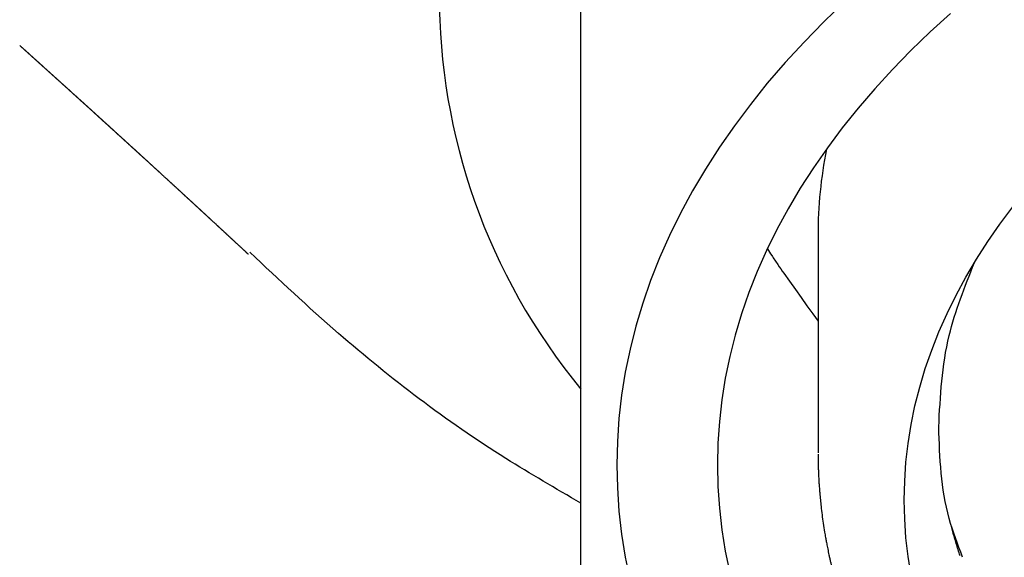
# Model space of a CAD drawing. Header units: millimetres. Extents: x 8 to 538, y 12 to 436.
# Tile 26 of 40: x 270.62 to 277.47, y 370.4 to 374.14. Entities that reach past the tile are written whole.
import ezdxf

# ---------------------------------------------------------------- set-up
doc = ezdxf.new("R2010")
doc.units = ezdxf.units.MM

msp = doc.modelspace()

# ---------------------------------------------------------------- linework, layer by layer
at = {"color": 7, "linetype": 'Continuous', "lineweight": 30}
msp.add_line((276.1745, 372.6447), (276.1745, 371.1293), dxfattribs=at)
at = {"color": 7, "linetype": 'Continuous', "lineweight": 30, "flags": 128}
for points in [[(276.3586, 374.2691), (276.2147, 374.1303), (276.0772, 373.9895), (275.9462, 373.8466), (275.8217, 373.7019), (275.7039, 373.5553), (275.5928, 373.407), (275.4885, 373.257), (275.3911, 373.1056), (275.3006, 372.9527), (275.2172, 372.7986), (275.1408, 372.6432), (275.0715, 372.4868), (275.0094, 372.3293), (274.9545, 372.171), (274.9068, 372.0119), (274.8664, 371.8522), (274.8334, 371.6919), (274.8076, 371.5311), (274.7892, 371.3701), (274.7782, 371.2088), (274.7745, 371.0474)], [(277.0958, 374.1869), (276.9554, 374.0593), (276.8209, 373.9296), (276.6924, 373.7979), (276.5699, 373.6644), (276.4535, 373.529), (276.3433, 373.392), (276.2395, 373.2533), (276.142, 373.1132), (276.0509, 372.9716), (275.9664, 372.8287), (275.8883, 372.6845), (275.8169, 372.5393), (275.7522, 372.393), (275.6941, 372.2459), (275.6428, 372.0978), (275.5982, 371.9491), (275.5605, 371.7998), (275.5295, 371.6499), (275.5055, 371.4996), (275.4882, 371.349), (275.4779, 371.1983), (275.4745, 371.0474), (275.4779, 370.8965), (275.4882, 370.7457), (275.5055, 370.5951), (275.5295, 370.4448), (275.5605, 370.2949)], [(276.7745, 370.8016), (276.7775, 370.933), (276.7865, 371.0643), (276.8014, 371.1954), (276.8224, 371.3262), (276.8493, 371.4567), (276.8822, 371.5867), (276.921, 371.7162), (276.9657, 371.8451), (277.0162, 371.9732), (277.0726, 372.1006), (277.1348, 372.227), (277.2027, 372.3525), (277.2764, 372.4769), (277.3556, 372.6002), (277.4405, 372.7222), (277.531, 372.8429)], [(275.9364, 372.3806), (275.9767, 372.324), (276.0169, 372.2674), (276.0572, 372.2108), (276.0974, 372.1542), (276.1376, 372.0976), (276.1745, 372.0458)], [(274.7745, 371.0474), (274.7782, 370.886), (274.7892, 370.7247), (274.8076, 370.5636), (274.8334, 370.4028), (274.8664, 370.2425)], [(277.531, 368.7603), (277.4405, 368.881), (277.3556, 369.003), (277.2764, 369.1263), (277.2027, 369.2507), (277.1348, 369.3762), (277.0726, 369.5027), (277.0162, 369.63), (276.9657, 369.7581), (276.921, 369.887), (276.8822, 370.0165), (276.8493, 370.1465), (276.8224, 370.277), (276.8014, 370.4078), (276.7865, 370.539), (276.7775, 370.6702), (276.7745, 370.8016)]]:
    msp.add_lwpolyline(points, dxfattribs=at)
at = {"color": 7, "linetype": 'Continuous', "lineweight": 30}
for centre, radius, start, end in [((277.8663, 374.324), 4.3283, 140.54067, 219.45933), ((279.2857, 372.6432), 3.1112, 168.8562, 179.97212)]:
    msp.add_arc(centre, radius, start, end, dxfattribs=at)
for points, knots in [([(274.5245, 368.8878), (274.5245, 368.9367), (274.5245, 369.0343), (274.5245, 369.1873), (274.5245, 369.3448), (274.5245, 369.5074), (274.5245, 369.6751), (274.5245, 369.8482), (274.5245, 370.0267), (274.5245, 370.2136), (274.5245, 370.4094), (274.5245, 370.6146), (274.5245, 370.8261), (274.5245, 371.0442), (274.5245, 371.2688), (274.5245, 371.5001), (274.5245, 371.7381), (274.5245, 371.9827), (274.5245, 372.234), (274.5245, 372.492), (274.5245, 372.7566), (274.5245, 373.0225), (274.5245, 373.2892), (274.5245, 373.5563), (274.5245, 373.8287), (274.5245, 374.1062), (274.5245, 374.2948), (274.5245, 374.3893)], [0, 0, 0, 0, 0.04004, 0.079914, 0.119619, 0.159158, 0.198535, 0.237761, 0.276847, 0.31581, 0.356514, 0.397126, 0.437668, 0.478169, 0.518656, 0.559155, 0.599695, 0.640301, 0.680999, 0.721813, 0.762761, 0.803863, 0.84277, 0.881833, 0.921059, 0.960449, 1, 1, 1, 1]), ([(270.6193, 373.9658), (270.6207, 373.9647), (270.6232, 373.9624), (270.6269, 373.959), (270.6303, 373.956), (270.6335, 373.9531), (270.6364, 373.9505), (270.6391, 373.9481), (270.6416, 373.9458), (270.6441, 373.9436), (270.6464, 373.9415), (270.6487, 373.9394), (270.651, 373.9374), (270.6531, 373.9355), (270.6551, 373.9336), (270.6571, 373.9319), (270.6591, 373.9301), (270.6612, 373.9281), (270.6635, 373.9261), (270.6657, 373.9241), (270.6679, 373.9222), (270.6699, 373.9203), (270.6718, 373.9186), (270.6735, 373.9171), (270.675, 373.9158), (270.6763, 373.9146), (270.6776, 373.9134), (270.6792, 373.912), (270.681, 373.9104), (270.683, 373.9086), (270.6853, 373.9065), (270.688, 373.9041), (270.6908, 373.9015), (270.6938, 373.8988), (270.6965, 373.8964), (270.6991, 373.894), (270.7015, 373.8919), (270.7038, 373.8898), (270.706, 373.8878), (270.7083, 373.8857), (270.7108, 373.8835), (270.7134, 373.8812), (270.716, 373.8788), (270.7186, 373.8765), (270.7209, 373.8744), (270.723, 373.8726), (270.7249, 373.8708), (270.7275, 373.8685), (270.7308, 373.8655), (270.7342, 373.8625), (270.737, 373.8599), (270.7394, 373.8578), (270.7419, 373.8555), (270.7442, 373.8534), (270.7463, 373.8515), (270.7482, 373.8498), (270.7501, 373.8481), (270.7521, 373.8463), (270.7541, 373.8445), (270.7559, 373.8428), (270.7576, 373.8413), (270.7591, 373.8399), (270.7605, 373.8388), (270.7617, 373.8377), (270.7629, 373.8365), (270.7645, 373.8352), (270.7662, 373.8336), (270.7682, 373.8318), (270.7703, 373.8298), (270.7727, 373.8277), (270.7751, 373.8255), (270.7776, 373.8233), (270.7799, 373.8212), (270.7821, 373.8193), (270.7841, 373.8174), (270.7862, 373.8155), (270.7884, 373.8136), (270.7906, 373.8116), (270.7929, 373.8095), (270.7953, 373.8073), (270.7983, 373.8047), (270.8015, 373.8017), (270.8051, 373.7985), (270.8087, 373.7953), (270.8122, 373.7921), (270.8156, 373.789), (270.8188, 373.7861), (270.8217, 373.7835), (270.824, 373.7815), (270.8257, 373.7799), (270.8269, 373.7788), (270.8283, 373.7775), (270.8299, 373.7761), (270.8317, 373.7745), (270.8337, 373.7727), (270.8359, 373.7707), (270.8381, 373.7687), (270.8407, 373.7663), (270.8434, 373.7639), (270.8461, 373.7615), (270.8486, 373.7592), (270.8512, 373.7569), (270.8537, 373.7547), (270.8562, 373.7524), (270.8586, 373.7501), (270.8613, 373.7478), (270.864, 373.7453), (270.8667, 373.7429), (270.8692, 373.7406), (270.8714, 373.7386), (270.8733, 373.7369), (270.8749, 373.7354), (270.8764, 373.7341), (270.8778, 373.7328), (270.8793, 373.7314), (270.8809, 373.73), (270.8826, 373.7285), (270.8844, 373.7269), (270.8869, 373.7246), (270.89, 373.7218), (270.8935, 373.7187), (270.8968, 373.7157), (270.8998, 373.7129), (270.9026, 373.7104), (270.9052, 373.708), (270.9077, 373.7058), (270.9097, 373.704), (270.9114, 373.7025), (270.9128, 373.7012), (270.9143, 373.6998), (270.9161, 373.6982), (270.918, 373.6965), (270.9202, 373.6945), (270.9225, 373.6925), (270.9247, 373.6904), (270.9269, 373.6884), (270.929, 373.6866), (270.931, 373.6848), (270.9329, 373.683), (270.9349, 373.6812), (270.9369, 373.6794), (270.9391, 373.6775), (270.9414, 373.6754), (270.9438, 373.6731), (270.9465, 373.6708), (270.9491, 373.6684), (270.9516, 373.6661), (270.9539, 373.664), (270.956, 373.6622), (270.9578, 373.6605), (270.9594, 373.659), (270.9607, 373.6579), (270.9618, 373.6568), (270.963, 373.6558), (270.9642, 373.6547), (270.9657, 373.6534), (270.9674, 373.6518), (270.9693, 373.6501), (270.9713, 373.6483), (270.9734, 373.6464), (270.9754, 373.6446), (270.9774, 373.6428), (270.9793, 373.641), (270.9815, 373.639), (270.9839, 373.6368), (270.9865, 373.6345), (270.989, 373.6323), (270.9912, 373.6302), (270.9933, 373.6284), (270.9951, 373.6267), (270.9967, 373.6253), (270.9982, 373.6239), (270.9997, 373.6226), (271.0014, 373.621), (271.0034, 373.6192), (271.0057, 373.6172), (271.0081, 373.6149), (271.0105, 373.6128), (271.0126, 373.6109), (271.0145, 373.6092), (271.0161, 373.6077), (271.0175, 373.6064), (271.0189, 373.6052), (271.0203, 373.6039), (271.0221, 373.6023), (271.0241, 373.6005), (271.0265, 373.5983), (271.029, 373.596), (271.0317, 373.5936), (271.0345, 373.5911), (271.0372, 373.5886), (271.0399, 373.5861), (271.0424, 373.5839), (271.0447, 373.5818), (271.0469, 373.5798), (271.0492, 373.5777), (271.0516, 373.5755), (271.0541, 373.5733), (271.0565, 373.5711), (271.059, 373.5689), (271.0612, 373.5668), (271.0633, 373.565), (271.0654, 373.563), (271.0677, 373.5609), (271.0702, 373.5586), (271.0728, 373.5563), (271.0751, 373.5542), (271.0772, 373.5523), (271.0791, 373.5506), (271.0811, 373.5488), (271.0833, 373.5468), (271.0857, 373.5446), (271.0881, 373.5424), (271.0907, 373.5401), (271.0934, 373.5377), (271.096, 373.5353), (271.0984, 373.5331), (271.1005, 373.5312), (271.1023, 373.5296), (271.1037, 373.5282), (271.1051, 373.527), (271.1066, 373.5256), (271.1083, 373.5241), (271.1101, 373.5225), (271.1121, 373.5206), (271.1146, 373.5184), (271.1174, 373.5158), (271.1204, 373.5131), (271.1232, 373.5106), (271.1257, 373.5083), (271.1279, 373.5063), (271.13, 373.5044), (271.1319, 373.5027), (271.1337, 373.5011), (271.1353, 373.4996), (271.1369, 373.4982), (271.1383, 373.4968), (271.1398, 373.4955), (271.1413, 373.4941), (271.1429, 373.4927), (271.1447, 373.4911), (271.1465, 373.4894), (271.1486, 373.4875), (271.1507, 373.4856), (271.1528, 373.4837), (271.1545, 373.4821), (271.1561, 373.4807), (271.1575, 373.4795), (271.1588, 373.4783), (271.1599, 373.4772), (271.1612, 373.4761), (271.1626, 373.4748), (271.1642, 373.4733), (271.1661, 373.4716), (271.1681, 373.4698), (271.1702, 373.4679), (271.1723, 373.466), (271.1744, 373.4641), (271.1765, 373.4622), (271.1785, 373.4603), (271.1806, 373.4585), (271.1826, 373.4566), (271.1846, 373.4548), (271.1865, 373.4531), (271.1885, 373.4513), (271.1905, 373.4494), (271.1928, 373.4474), (271.1952, 373.4452), (271.1976, 373.443), (271.2001, 373.4408), (271.2024, 373.4386), (271.2047, 373.4365), (271.2068, 373.4346), (271.2087, 373.4329), (271.2106, 373.4312), (271.2124, 373.4295), (271.2142, 373.4279), (271.216, 373.4263), (271.2175, 373.4249), (271.219, 373.4235), (271.2206, 373.4221), (271.2223, 373.4205), (271.2243, 373.4187), (271.2265, 373.4168), (271.2286, 373.4148), (271.2308, 373.4128), (271.2329, 373.4109), (271.2351, 373.4089), (271.2373, 373.4069), (271.2393, 373.4051), (271.2411, 373.4035), (271.2427, 373.402), (271.2441, 373.4007), (271.2455, 373.3995), (271.2471, 373.398), (271.249, 373.3963), (271.2511, 373.3943), (271.2536, 373.3921), (271.2561, 373.3898), (271.2585, 373.3876), (271.2607, 373.3856), (271.2627, 373.3838), (271.2644, 373.3822), (271.2659, 373.3809), (271.2672, 373.3797), (271.2685, 373.3785), (271.2698, 373.3773), (271.2715, 373.3757), (271.2736, 373.3738), (271.2761, 373.3716), (271.2788, 373.3691), (271.2817, 373.3665), (271.2846, 373.3639), (271.2874, 373.3613), (271.2902, 373.3588), (271.293, 373.3562), (271.2958, 373.3537), (271.2983, 373.3514), (271.3003, 373.3495), (271.3019, 373.348), (271.3033, 373.3468), (271.3047, 373.3456), (271.3062, 373.3441), (271.308, 373.3426), (271.3098, 373.3408), (271.3122, 373.3387), (271.315, 373.3362), (271.3179, 373.3335), (271.3207, 373.3309), (271.3232, 373.3286), (271.3255, 373.3265), (271.3277, 373.3245), (271.3298, 373.3226), (271.3319, 373.3207), (271.3339, 373.3189), (271.3356, 373.3174), (271.337, 373.3161), (271.3382, 373.315), (271.3394, 373.3139), (271.3407, 373.3128), (271.3422, 373.3114), (271.3438, 373.3099), (271.3457, 373.3082), (271.3477, 373.3063), (271.3498, 373.3044), (271.3519, 373.3025), (271.354, 373.3006), (271.3559, 373.2989), (271.3576, 373.2974), (271.3591, 373.296), (271.3605, 373.2946), (271.3621, 373.2932), (271.3639, 373.2916), (271.3658, 373.2898), (271.368, 373.2878), (271.3705, 373.2856), (271.3732, 373.2831), (271.376, 373.2806), (271.3786, 373.2782), (271.3811, 373.2759), (271.3834, 373.2738), (271.3856, 373.2717), (271.3879, 373.2697), (271.3902, 373.2676), (271.3925, 373.2655), (271.3947, 373.2634), (271.3968, 373.2616), (271.3987, 373.2598), (271.4004, 373.2582), (271.4023, 373.2565), (271.4043, 373.2547), (271.4065, 373.2527), (271.4086, 373.2507), (271.4107, 373.2488), (271.4126, 373.2471), (271.4143, 373.2456), (271.4158, 373.2442), (271.4173, 373.2429), (271.4188, 373.2414), (271.4207, 373.2397), (271.4228, 373.2378), (271.4253, 373.2356), (271.4279, 373.2332), (271.4305, 373.2307), (271.4332, 373.2283), (271.4358, 373.226), (271.4382, 373.2237), (271.4404, 373.2217), (271.4424, 373.2199), (271.4443, 373.2182), (271.4463, 373.2163), (271.4485, 373.2143), (271.4509, 373.2122), (271.4534, 373.2099), (271.456, 373.2075), (271.4587, 373.205), (271.4613, 373.2026), (271.4637, 373.2004), (271.4661, 373.1982), (271.4684, 373.1961), (271.4707, 373.1941), (271.4728, 373.1921), (271.4751, 373.19), (271.4775, 373.1878), (271.4802, 373.1853), (271.4832, 373.1826), (271.4862, 373.1799), (271.4892, 373.1771), (271.4922, 373.1744), (271.4951, 373.1717), (271.4981, 373.169), (271.5011, 373.1663), (271.504, 373.1636), (271.5069, 373.1609), (271.5099, 373.1581), (271.5133, 373.1551), (271.5169, 373.1518), (271.5207, 373.1483), (271.5245, 373.1449), (271.5282, 373.1415), (271.5318, 373.1381), (271.5355, 373.1348), (271.5392, 373.1313), (271.5433, 373.1276), (271.5477, 373.1236), (271.5524, 373.1193), (271.5567, 373.1154), (271.5603, 373.112), (271.5631, 373.1094), (271.5658, 373.107), (271.5683, 373.1048), (271.5705, 373.1027), (271.5725, 373.1009), (271.5743, 373.0992), (271.5761, 373.0976), (271.5779, 373.0959), (271.5799, 373.0941), (271.5821, 373.0921), (271.5844, 373.0899), (271.587, 373.0876), (271.5905, 373.0844), (271.5948, 373.0804), (271.6013, 373.0745), (271.6089, 373.0675), (271.6166, 373.0604), (271.6231, 373.0545), (271.6285, 373.0495), (271.6341, 373.0444), (271.6389, 373.04), (271.6429, 373.0363), (271.646, 373.0335), (271.6489, 373.0308), (271.6516, 373.0284), (271.654, 373.0261), (271.6563, 373.0241), (271.6583, 373.0221), (271.6604, 373.0202), (271.6627, 373.0182), (271.6651, 373.0159), (271.6678, 373.0135), (271.6705, 373.011), (271.6736, 373.0081), (271.6769, 373.0051), (271.6804, 373.0019), (271.6837, 372.9988), (271.6869, 372.9959), (271.6902, 372.9929), (271.6936, 372.9897), (271.6972, 372.9864), (271.7009, 372.983), (271.7047, 372.9796), (271.7083, 372.9762), (271.7117, 372.9731), (271.7149, 372.9702), (271.718, 372.9674), (271.721, 372.9646), (271.7241, 372.9617), (271.7273, 372.9587), (271.7308, 372.9556), (271.7344, 372.9523), (271.7382, 372.9488), (271.7419, 372.9454), (271.7455, 372.9421), (271.7489, 372.939), (271.7523, 372.9358), (271.7555, 372.9328), (271.7587, 372.9299), (271.7616, 372.9272), (271.7645, 372.9246), (271.7671, 372.9222), (271.7696, 372.9199), (271.7721, 372.9176), (271.7747, 372.9152), (271.7773, 372.9128), (271.7801, 372.9103), (271.7829, 372.9076), (271.7858, 372.905), (271.7885, 372.9025), (271.7909, 372.9003), (271.793, 372.8983), (271.7949, 372.8966), (271.7967, 372.895), (271.7983, 372.8934), (271.8, 372.8919), (271.802, 372.89), (271.8043, 372.8879), (271.8068, 372.8856), (271.8095, 372.8831), (271.8124, 372.8805), (271.8153, 372.8778), (271.8183, 372.875), (271.8213, 372.8723), (271.8245, 372.8694), (271.8278, 372.8663), (271.8312, 372.8631), (271.8346, 372.86), (271.8378, 372.857), (271.8411, 372.854), (271.8444, 372.851), (271.8478, 372.8479), (271.8511, 372.8448), (271.8544, 372.8418), (271.8575, 372.8389), (271.8605, 372.8362), (271.8633, 372.8335), (271.866, 372.8311), (271.8683, 372.829), (271.8703, 372.8271), (271.8721, 372.8255), (271.874, 372.8237), (271.876, 372.8218), (271.8782, 372.8198), (271.8808, 372.8174), (271.8838, 372.8147), (271.887, 372.8117), (271.8902, 372.8087), (271.8932, 372.8059), (271.8961, 372.8033), (271.899, 372.8006), (271.902, 372.7979), (271.9051, 372.795), (271.9083, 372.792), (271.9117, 372.7889), (271.9151, 372.7857), (271.9185, 372.7826), (271.9218, 372.7796), (271.9247, 372.7769), (271.9271, 372.7746), (271.9292, 372.7727), (271.9312, 372.7709), (271.9331, 372.7691), (271.9351, 372.7672), (271.9373, 372.7652), (271.9398, 372.763), (271.9424, 372.7605), (271.9453, 372.7579), (271.9482, 372.7552), (271.9519, 372.7518), (271.9562, 372.7478), (271.9612, 372.7432), (271.9666, 372.7381), (271.9727, 372.7325), (271.9796, 372.7261), (271.9865, 372.7198), (271.9923, 372.7143), (271.9971, 372.71), (272.0007, 372.7066), (272.0041, 372.7034), (272.0074, 372.7005), (272.0104, 372.6976), (272.0134, 372.6949), (272.0162, 372.6922), (272.019, 372.6897), (272.0217, 372.6872), (272.0245, 372.6846), (272.0274, 372.6819), (272.0303, 372.6792), (272.0331, 372.6766), (272.0356, 372.6743), (272.0379, 372.6721), (272.04, 372.6702), (272.042, 372.6684), (272.044, 372.6665), (272.0461, 372.6646), (272.0484, 372.6625), (272.0508, 372.6602), (272.0534, 372.6578), (272.0563, 372.6551), (272.0594, 372.6523), (272.0625, 372.6494), (272.0655, 372.6466), (272.0683, 372.644), (272.0711, 372.6414), (272.0737, 372.639), (272.0765, 372.6364), (272.0793, 372.6338), (272.0823, 372.631), (272.0855, 372.6281), (272.0887, 372.6251), (272.0917, 372.6223), (272.0944, 372.6198), (272.0966, 372.6178), (272.0987, 372.6158), (272.1007, 372.614), (272.1025, 372.6123), (272.1045, 372.6105), (272.1067, 372.6084), (272.1093, 372.6059), (272.1122, 372.6033), (272.1152, 372.6005), (272.1183, 372.5977), (272.1219, 372.5943), (272.1259, 372.5906), (272.1302, 372.5866), (272.1353, 372.5818), (272.1412, 372.5764), (272.1479, 372.5701), (272.1532, 372.5652), (272.157, 372.5617), (272.1595, 372.5594), (272.162, 372.5571), (272.1645, 372.5547), (272.1672, 372.5522), (272.1701, 372.5496), (272.1731, 372.5467), (272.1763, 372.5438), (272.1797, 372.5406), (272.1834, 372.5372), (272.1867, 372.5341), (272.1897, 372.5313), (272.1921, 372.5291), (272.1944, 372.5269), (272.1965, 372.525), (272.1985, 372.5232), (272.2002, 372.5215), (272.2018, 372.52), (272.2039, 372.5181), (272.2065, 372.5157), (272.2086, 372.5137), (272.2096, 372.5127)], [0, 0, 0, 0, 0.002492, 0.004816, 0.00697, 0.008956, 0.010772, 0.012426, 0.013977, 0.015579, 0.017072, 0.018456, 0.019831, 0.021332, 0.022481, 0.023694, 0.024972, 0.026314, 0.027721, 0.029164, 0.030508, 0.031851, 0.033051, 0.034109, 0.035024, 0.035797, 0.036601, 0.037565, 0.038688, 0.039972, 0.041416, 0.043021, 0.044992, 0.046845, 0.048577, 0.050187, 0.051705, 0.053096, 0.054465, 0.055929, 0.057487, 0.05914, 0.060843, 0.062427, 0.063879, 0.0652, 0.066395, 0.067583, 0.070028, 0.07262, 0.073977, 0.075436, 0.077014, 0.078711, 0.079839, 0.081013, 0.082234, 0.083503, 0.084746, 0.085943, 0.087013, 0.087957, 0.088775, 0.08948, 0.090226, 0.091217, 0.092328, 0.093559, 0.09491, 0.096413, 0.098007, 0.09954, 0.100995, 0.102372, 0.103671, 0.104892, 0.10633, 0.10768, 0.109116, 0.110659, 0.112307, 0.114605, 0.116872, 0.119061, 0.121321, 0.123491, 0.12551, 0.127333, 0.128962, 0.129789, 0.130557, 0.131395, 0.132378, 0.133508, 0.13476, 0.136153, 0.137653, 0.139086, 0.140977, 0.142685, 0.144213, 0.145766, 0.147473, 0.14894, 0.150504, 0.152165, 0.153922, 0.155639, 0.1572, 0.158607, 0.159858, 0.160831, 0.161683, 0.162559, 0.1636, 0.164533, 0.165568, 0.166704, 0.16792, 0.170298, 0.17252, 0.174587, 0.176497, 0.178259, 0.179903, 0.181435, 0.182854, 0.183752, 0.184604, 0.18555, 0.186642, 0.187879, 0.189263, 0.190702, 0.192168, 0.193549, 0.194846, 0.196059, 0.197313, 0.198497, 0.199762, 0.201124, 0.202583, 0.204139, 0.205792, 0.207541, 0.209098, 0.21053, 0.211838, 0.213021, 0.21408, 0.214824, 0.215492, 0.216181, 0.216965, 0.217844, 0.218938, 0.22015, 0.221464, 0.222771, 0.224052, 0.225306, 0.226535, 0.227736, 0.229438, 0.231083, 0.232638, 0.234061, 0.235354, 0.236515, 0.237545, 0.238334, 0.239271, 0.24036, 0.241599, 0.243059, 0.244672, 0.246202, 0.247533, 0.248706, 0.249723, 0.250582, 0.251374, 0.252294, 0.253348, 0.254664, 0.256143, 0.257785, 0.259534, 0.261204, 0.263019, 0.264707, 0.266268, 0.267702, 0.269056, 0.270499, 0.272047, 0.273558, 0.275156, 0.276709, 0.278134, 0.279433, 0.280605, 0.28218, 0.283768, 0.285399, 0.28707, 0.288142, 0.289287, 0.290562, 0.291968, 0.293505, 0.295015, 0.296634, 0.29836, 0.30005, 0.301565, 0.302905, 0.30407, 0.304868, 0.30571, 0.306657, 0.307711, 0.308871, 0.310137, 0.311498, 0.313549, 0.315443, 0.317179, 0.318758, 0.32018, 0.321447, 0.322646, 0.323813, 0.324795, 0.325754, 0.32669, 0.327603, 0.328519, 0.329545, 0.330623, 0.33181, 0.333104, 0.334505, 0.335869, 0.336917, 0.337883, 0.338767, 0.339569, 0.340289, 0.340974, 0.341897, 0.342955, 0.344147, 0.345474, 0.346705, 0.348033, 0.349424, 0.350761, 0.352038, 0.353253, 0.354606, 0.355873, 0.357056, 0.35817, 0.359537, 0.360968, 0.362463, 0.364021, 0.365599, 0.367067, 0.368534, 0.369861, 0.37105, 0.372197, 0.373347, 0.374501, 0.375658, 0.37657, 0.377485, 0.37846, 0.379563, 0.380794, 0.382153, 0.38364, 0.384896, 0.38623, 0.387643, 0.389048, 0.390323, 0.391448, 0.392447, 0.393321, 0.394069, 0.395116, 0.396323, 0.397691, 0.39922, 0.400909, 0.402455, 0.403845, 0.405079, 0.406157, 0.407078, 0.407845, 0.408635, 0.409493, 0.410419, 0.411859, 0.413436, 0.415143, 0.416957, 0.418878, 0.420559, 0.422314, 0.424144, 0.425926, 0.427523, 0.428934, 0.429779, 0.430567, 0.43144, 0.432419, 0.433504, 0.434696, 0.435994, 0.438005, 0.439884, 0.44162, 0.443214, 0.444666, 0.445975, 0.447355, 0.44866, 0.449906, 0.451094, 0.451853, 0.452586, 0.453297, 0.454098, 0.455039, 0.456118, 0.457263, 0.458531, 0.459922, 0.461298, 0.462533, 0.463784, 0.464848, 0.465727, 0.466613, 0.467624, 0.468738, 0.469972, 0.471326, 0.472801, 0.474655, 0.476421, 0.47808, 0.479633, 0.481079, 0.482419, 0.4839, 0.485346, 0.48678, 0.488203, 0.489637, 0.490662, 0.491769, 0.492958, 0.49423, 0.495583, 0.496968, 0.498336, 0.499544, 0.500592, 0.501478, 0.502352, 0.503351, 0.504475, 0.505856, 0.507389, 0.509072, 0.510807, 0.512428, 0.5141, 0.515627, 0.517011, 0.51825, 0.519402, 0.520662, 0.522046, 0.523554, 0.525102, 0.526762, 0.528503, 0.530159, 0.531703, 0.533135, 0.534679, 0.536069, 0.537356, 0.538755, 0.540319, 0.542021, 0.543861, 0.545828, 0.547764, 0.549617, 0.551387, 0.553348, 0.555196, 0.556984, 0.558831, 0.560743, 0.562718, 0.565129, 0.567565, 0.569932, 0.572229, 0.574558, 0.576816, 0.579157, 0.581662, 0.584459, 0.587435, 0.59059, 0.592512, 0.59431, 0.59598, 0.597521, 0.598934, 0.600197, 0.601336, 0.602375, 0.603492, 0.604746, 0.606117, 0.607607, 0.609214, 0.610914, 0.614227, 0.61748, 0.623136, 0.628602, 0.631982, 0.635336, 0.638833, 0.642485, 0.644459, 0.646412, 0.648235, 0.649927, 0.651488, 0.652919, 0.654121, 0.655436, 0.656864, 0.658405, 0.66006, 0.661828, 0.663606, 0.66594, 0.668145, 0.670222, 0.67217, 0.674254, 0.676423, 0.678678, 0.681018, 0.683406, 0.68571, 0.687792, 0.689788, 0.691698, 0.69355, 0.69549, 0.697537, 0.699691, 0.701955, 0.704346, 0.706869, 0.708944, 0.711101, 0.713274, 0.715329, 0.717261, 0.719177, 0.720955, 0.722595, 0.724118, 0.725685, 0.727335, 0.728966, 0.730669, 0.732445, 0.734294, 0.736114, 0.73752, 0.738828, 0.740036, 0.741144, 0.742154, 0.743137, 0.744431, 0.745877, 0.747472, 0.749219, 0.750966, 0.752841, 0.754778, 0.756653, 0.758465, 0.76074, 0.762905, 0.764959, 0.767039, 0.76903, 0.771088, 0.773231, 0.775459, 0.777379, 0.779357, 0.78128, 0.783072, 0.784734, 0.786264, 0.787375, 0.788475, 0.78967, 0.79096, 0.792345, 0.793826, 0.795849, 0.797932, 0.799925, 0.801826, 0.803633, 0.805348, 0.807266, 0.809219, 0.811245, 0.813344, 0.815516, 0.817716, 0.819782, 0.8217, 0.823104, 0.824416, 0.825636, 0.826819, 0.82805, 0.829427, 0.830949, 0.832617, 0.83443, 0.836311, 0.838145, 0.841381, 0.844455, 0.847463, 0.851627, 0.85595, 0.860356, 0.864615, 0.866977, 0.869259, 0.871411, 0.873432, 0.875321, 0.877142, 0.879072, 0.880673, 0.882348, 0.884098, 0.885922, 0.887787, 0.889551, 0.891198, 0.892588, 0.893883, 0.895082, 0.8963, 0.89763, 0.899047, 0.900573, 0.902208, 0.903949, 0.90601, 0.907978, 0.909854, 0.911637, 0.913328, 0.914953, 0.916651, 0.918442, 0.920325, 0.922301, 0.92437, 0.926421, 0.927924, 0.929331, 0.930643, 0.93186, 0.932982, 0.934075, 0.935581, 0.937218, 0.938986, 0.940885, 0.942864, 0.944784, 0.947664, 0.950379, 0.952927, 0.957256, 0.961404, 0.965588, 0.967105, 0.968637, 0.970182, 0.971744, 0.973416, 0.975243, 0.977108, 0.979111, 0.981252, 0.98353, 0.985947, 0.987527, 0.989069, 0.990501, 0.991823, 0.993036, 0.994139, 0.995132, 0.996055, 0.998083, 1, 1, 1, 1]), ([(274.5245, 370.7796), (274.3488, 370.8815), (273.7427, 371.233), (272.9725, 371.8198), (272.4239, 372.3354), (272.2215, 372.5256)], [0, 0, 0, 0, 0.204901, 0.706679, 1, 1, 1, 1]), ([(275.8225, 372.55), (275.8324, 372.5346), (275.8564, 372.4969), (275.8945, 372.4402), (275.9225, 372.4005), (275.9364, 372.3806)], [0, 0, 0, 0, 0.258218, 0.629336, 1, 1, 1, 1]), ([(277.0145, 371.3095), (277.0254, 371.5228), (277.0453, 371.9091), (277.1957, 372.2855), (277.263, 372.4539)], [0, 0, 0, 0, 0.552419, 1, 1, 1, 1]), ([(277.1801, 370.4049), (277.1461, 370.4939), (277.0326, 370.791), (277.022, 371.0959), (277.0145, 371.3095)], [0, 0, 0, 0, 0.2994022, 1, 1, 1, 1]), ([(276.1746, 371.1211), (276.1747, 371.1082), (276.1748, 371.0836), (276.1755, 371.0485), (276.1765, 371.017), (276.1776, 370.989), (276.1787, 370.9648), (276.1798, 370.9443), (276.1808, 370.9274), (276.1817, 370.9138), (276.1824, 370.9028), (276.1833, 370.8896), (276.1846, 370.8718), (276.1871, 370.8412), (276.1907, 370.802), (276.196, 370.7524), (276.2025, 370.6982), (276.2107, 370.6389), (276.218, 370.5921), (276.2236, 370.5595), (276.2266, 370.5421), (276.2293, 370.5268), (276.232, 370.5122), (276.2349, 370.4969), (276.2382, 370.4796), (276.2421, 370.4604), (276.2462, 370.44), (276.2508, 370.4182), (276.2559, 370.3951), (276.2612, 370.3715), (276.2663, 370.3496), (276.2708, 370.3305), (276.2751, 370.3131), (276.2796, 370.2948), (276.2851, 370.2734), (276.2915, 370.249), (276.2984, 370.2234), (276.3056, 370.1977), (276.3129, 370.1723), (276.3203, 370.1472), (276.3297, 370.1162), (276.3411, 370.0797), (276.3547, 370.038), (276.3701, 369.9926), (276.388, 369.9422), (276.4091, 369.8855), (276.4322, 369.8264), (276.4519, 369.7787), (276.4667, 369.7438), (276.4756, 369.7231), (276.4838, 369.7046), (276.4911, 369.6882), (276.4983, 369.6721), (276.5064, 369.6544), (276.5159, 369.6337), (276.5267, 369.6107), (276.5383, 369.5865), (276.5502, 369.5619), (276.5624, 369.5374), (276.5746, 369.513), (276.5866, 369.4895), (276.5978, 369.4679), (276.6077, 369.4492), (276.6161, 369.4334), (276.6234, 369.4198), (276.6306, 369.4065), (276.6387, 369.3917), (276.6481, 369.3747), (276.6586, 369.3558), (276.6703, 369.3352), (276.6831, 369.3128), (276.697, 369.2889), (276.7104, 369.2663), (276.722, 369.2469), (276.7309, 369.2321), (276.7382, 369.2202), (276.7462, 369.207), (276.7568, 369.19), (276.7701, 369.1687), (276.785, 369.1452), (276.8012, 369.12), (276.819, 369.0928), (276.8354, 369.0682), (276.8499, 369.0465), (276.862, 369.0287), (276.8737, 369.0118), (276.8841, 368.9967), (276.8927, 368.9844), (276.8996, 368.9746), (276.9072, 368.9638), (276.917, 368.9501), (276.9299, 368.932), (276.9451, 368.9111), (276.9625, 368.8873), (276.9823, 368.8608), (277.0044, 368.8314), (277.0247, 368.8051), (277.0423, 368.7824), (277.0558, 368.7651), (277.0682, 368.7495), (277.0786, 368.7365), (277.0869, 368.7261), (277.0964, 368.7144), (277.1088, 368.699), (277.1263, 368.6778), (277.1472, 368.6526), (277.171, 368.6243), (277.1922, 368.5995), (277.2098, 368.5791), (277.2232, 368.5637), (277.2371, 368.5479), (277.2514, 368.5318), (277.2655, 368.516), (277.279, 368.5009), (277.2908, 368.4879), (277.3002, 368.4776), (277.3072, 368.47), (277.3149, 368.4615), (277.3253, 368.4503), (277.3394, 368.4351), (277.3559, 368.4175), (277.375, 368.3972), (277.397, 368.3742), (277.4222, 368.3481), (277.4507, 368.3191), (277.4827, 368.2869), (277.5115, 368.2583), (277.5363, 368.2341), (277.5556, 368.2154), (277.5743, 368.1976), (277.5911, 368.1815), (277.6056, 368.1679), (277.6182, 368.156), (277.6299, 368.1451), (277.6454, 368.1307), (277.665, 368.1126), (277.6886, 368.0911), (277.713, 368.069), (277.7399, 368.0451), (277.7707, 368.0179), (277.8063, 367.9868), (277.8384, 367.9594), (277.8644, 367.9373), (277.8818, 367.9227), (277.8967, 367.9103), (277.9088, 367.9003), (277.9185, 367.8922), (277.9275, 367.8848), (277.9376, 367.8765), (277.9504, 367.8661), (277.9659, 367.8535), (277.9839, 367.8389), (278.0045, 367.8224), (278.0324, 367.8002), (278.0659, 367.7739), (278.1031, 367.7451), (278.1371, 367.7191), (278.1677, 367.696), (278.1959, 367.6749), (278.2225, 367.6553), (278.2489, 367.6359), (278.2754, 367.6166), (278.3026, 367.5971), (278.3311, 367.5767), (278.3627, 367.5544), (278.3974, 367.5302), (278.4463, 367.4965), (278.5082, 367.4547), (278.5824, 367.4057), (278.6552, 367.3588), (278.726, 367.3141), (278.7804, 367.2806), (278.819, 367.2572), (278.8424, 367.2431), (278.8653, 367.2294), (278.8867, 367.2167), (278.9054, 367.2056), (278.92, 367.197), (278.9307, 367.1908), (278.9386, 367.1862), (278.9457, 367.182), (278.954, 367.1772), (278.9671, 367.1696), (278.9863, 367.1585), (279.0127, 367.1434), (279.0444, 367.1254), (279.0815, 367.1045), (279.1241, 367.0809), (279.1753, 367.0528), (279.2341, 367.0211), (279.2988, 366.9869), (279.3645, 366.9528), (279.4614, 366.9034), (279.591, 366.8395), (279.7551, 366.7623), (279.8945, 366.6996), (280.0078, 366.6504), (280.0937, 366.6141), (280.1791, 366.5788), (280.262, 366.5453), (280.3403, 366.5144), (280.4083, 366.4881), (280.4668, 366.4659), (280.5163, 366.4474), (280.5622, 366.4304), (280.6044, 366.415), (280.6428, 366.4012), (280.6737, 366.3901), (280.6969, 366.382), (280.712, 366.3766), (280.7242, 366.3723), (280.7364, 366.368), (280.7516, 366.3628), (280.7724, 366.3555), (280.7994, 366.3462), (280.8331, 366.3347), (280.8726, 366.3214), (280.916, 366.3069), (280.963, 366.2914), (281.0131, 366.2751), (281.0667, 366.2579), (281.1218, 366.2405), (281.1766, 366.2235), (281.2303, 366.2071), (281.283, 366.1913), (281.3518, 366.171), (281.4355, 366.1467), (281.5333, 366.1193), (281.6264, 366.094), (281.7149, 366.0705), (281.7987, 366.0489), (281.8777, 366.0291), (281.9701, 366.0065), (282.0797, 365.9805), (282.2105, 365.9508), (282.3485, 365.9208), (282.4936, 365.8909), (282.6461, 365.8612), (282.8058, 365.8318), (282.9681, 365.8039), (283.1317, 365.7776), (283.294, 365.7533), (283.457, 365.7308), (283.6191, 365.7102), (283.7801, 365.6914), (283.9675, 365.6716), (284.181, 365.6518), (284.42, 365.6333), (284.6556, 365.6187), (284.8877, 365.6077), (285.1175, 365.6002), (285.3468, 365.596), (285.5773, 365.5951), (285.8095, 365.5975), (286.0433, 365.6034), (286.2786, 365.6128), (286.5154, 365.6257), (286.7362, 365.6412), (286.9399, 365.6582), (287.1247, 365.6759), (287.3058, 365.6954), (287.4823, 365.7164), (287.6544, 365.739), (287.8219, 365.7629), (287.9849, 365.788), (288.1433, 365.8142), (288.2972, 365.8413), (288.4384, 365.8677), (288.5703, 365.8937), (288.6962, 365.9197), (288.8273, 365.948), (288.9637, 365.9788), (289.0836, 366.0072), (289.1861, 366.0324), (289.27, 366.0536), (289.3554, 366.0758), (289.4423, 366.0989), (289.5307, 366.1231), (289.62, 366.1483), (289.7083, 366.1738), (289.7943, 366.1993), (289.8763, 366.2243), (289.9538, 366.2484), (290.0256, 366.2713), (290.0918, 366.2928), (290.1523, 366.3129), (290.2022, 366.3296), (290.2422, 366.3433), (290.273, 366.3539), (290.3, 366.3632), (290.3226, 366.3711), (290.3419, 366.3779), (290.3612, 366.3847), (290.3836, 366.3927), (290.4114, 366.4026), (290.4447, 366.4146), (290.4835, 366.4288), (290.5279, 366.4452), (290.5776, 366.4637), (290.6309, 366.4839), (290.686, 366.5052), (290.7413, 366.5268), (290.8265, 366.5606), (290.9408, 366.6074), (291.0831, 366.6679), (291.2232, 366.7299), (291.3609, 366.7932), (291.4949, 366.8573), (291.6191, 366.9189), (291.7332, 366.9775), (291.8378, 367.033), (291.9186, 367.0771), (291.9769, 367.1096), (292.0128, 367.1299), (292.0453, 367.1484), (292.0735, 367.1646), (292.0974, 367.1784), (292.116, 367.1893), (292.1299, 367.1975), (292.1412, 367.2041), (292.1534, 367.2113), (292.1686, 367.2203), (292.1871, 367.2314), (292.209, 367.2445), (292.2341, 367.2596), (292.2625, 367.2769), (292.3031, 367.3019), (292.3541, 367.3337), (292.4135, 367.3714), (292.4706, 367.4084), (292.5327, 367.4494), (292.599, 367.494), (292.6689, 367.5423), (292.7361, 367.5897), (292.8018, 367.6372), (292.8607, 367.6808), (292.913, 367.7203), (292.9581, 367.7549), (293.001, 367.7883), (293.0406, 367.8197), (293.0773, 367.8492), (293.1125, 367.8778), (293.1439, 367.9038), (293.1725, 367.9277), (293.1979, 367.9491), (293.2238, 367.9712), (293.2509, 367.9946), (293.2797, 368.0198), (293.3109, 368.0473), (293.3444, 368.0772), (293.375, 368.105), (293.4007, 368.1287), (293.4197, 368.1464), (293.435, 368.1607), (293.447, 368.172), (293.4577, 368.1821), (293.4694, 368.1933), (293.4839, 368.2072), (293.5032, 368.2257), (293.5265, 368.2484), (293.5529, 368.2744), (293.5794, 368.3009), (293.6058, 368.3275), (293.6342, 368.3566), (293.6642, 368.3878), (293.6946, 368.4199), (293.7222, 368.4496), (293.7449, 368.4743), (293.7637, 368.4949), (293.7802, 368.5132), (293.7976, 368.5327), (293.8186, 368.5564), (293.8428, 368.5842), (293.8698, 368.6157), (293.8974, 368.6483), (293.9226, 368.6786), (293.9443, 368.7051), (293.9616, 368.7265), (293.9771, 368.7459), (293.9924, 368.7652), (294.0091, 368.7865), (294.0278, 368.8105), (294.0475, 368.8364), (294.0678, 368.8633), (294.0881, 368.8906), (294.1082, 368.918), (294.1273, 368.9444), (294.1444, 368.9686), (294.1594, 368.9898), (294.1735, 369.0102), (294.1872, 369.03), (294.2013, 369.0508), (294.2154, 369.0718), (294.2298, 369.0936), (294.2476, 369.1207), (294.2681, 369.1525), (294.2907, 369.1884), (294.3117, 369.2224), (294.3319, 369.2558), (294.3524, 369.2905), (294.374, 369.3276), (294.3959, 369.3663), (294.4173, 369.4051), (294.4378, 369.4431), (294.4574, 369.4804), (294.4748, 369.5145), (294.4905, 369.5457), (294.5047, 369.5745), (294.5188, 369.6038), (294.5328, 369.6336), (294.5457, 369.6614), (294.5576, 369.6879), (294.5688, 369.7131), (294.5801, 369.739), (294.5908, 369.7639), (294.6004, 369.7869), (294.6103, 369.8109), (294.6202, 369.8354), (294.6298, 369.8599), (294.638, 369.8811), (294.6444, 369.8978), (294.6499, 369.9122), (294.6552, 369.9266), (294.6616, 369.9441), (294.6688, 369.964), (294.6766, 369.9861), (294.6847, 370.0093), (294.6928, 370.0334), (294.7004, 370.0561), (294.7069, 370.0761), (294.7121, 370.0924), (294.7164, 370.1061), (294.7205, 370.1193), (294.7249, 370.1336), (294.7294, 370.1489), (294.7342, 370.1651), (294.7393, 370.1823), (294.7447, 370.2015), (294.7507, 370.2229), (294.7571, 370.2466), (294.7639, 370.2721), (294.7705, 370.2979), (294.7771, 370.3244), (294.7834, 370.3508), (294.7897, 370.3779), (294.7956, 370.4047), (294.8014, 370.4315), (294.8069, 370.4583), (294.8119, 370.4834), (294.8166, 370.5078), (294.8211, 370.5326), (294.8258, 370.5591), (294.8302, 370.5856), (294.8342, 370.6104), (294.8379, 370.6349), (294.8414, 370.6586), (294.8445, 370.6814), (294.8472, 370.7016), (294.8494, 370.7193), (294.8513, 370.7355), (294.8532, 370.7518), (294.8552, 370.7702), (294.8575, 370.7916), (294.8599, 370.8161), (294.8624, 370.8437), (294.8646, 370.8706), (294.8663, 370.8949), (294.8676, 370.9143), (294.8686, 370.9303), (294.8694, 370.944), (294.8701, 370.9574), (294.8709, 370.9729), (294.8717, 370.9922), (294.8726, 371.015), (294.8733, 371.0402), (294.8739, 371.0667), (294.8743, 371.0932), (294.8744, 371.1115), (294.8745, 371.1205)], [0, 0, 0, 0, 0.002225, 0.004246, 0.006062, 0.007673, 0.009079, 0.010232, 0.011198, 0.011977, 0.012568, 0.013072, 0.014209, 0.015542, 0.018113, 0.020657, 0.023817, 0.027143, 0.030541, 0.031633, 0.032603, 0.033451, 0.0342, 0.035044, 0.036008, 0.037108, 0.038265, 0.039417, 0.040781, 0.042139, 0.043391, 0.044461, 0.045357, 0.046314, 0.047548, 0.048971, 0.050431, 0.051879, 0.053315, 0.054738, 0.056129, 0.058586, 0.060941, 0.063244, 0.066339, 0.069554, 0.072979, 0.076522, 0.077802, 0.07903, 0.080107, 0.081033, 0.081883, 0.082907, 0.084125, 0.08549, 0.086929, 0.088367, 0.089805, 0.091242, 0.092665, 0.093945, 0.095051, 0.095982, 0.096738, 0.097464, 0.098345, 0.099382, 0.100492, 0.101716, 0.103054, 0.104505, 0.105998, 0.107114, 0.108, 0.108656, 0.109258, 0.110385, 0.111733, 0.113123, 0.114654, 0.116308, 0.118088, 0.11916, 0.120273, 0.121359, 0.122281, 0.123038, 0.123629, 0.124093, 0.125045, 0.126163, 0.127449, 0.128927, 0.130581, 0.132412, 0.134418, 0.13554, 0.13668, 0.137673, 0.138496, 0.139148, 0.139634, 0.140719, 0.142071, 0.143689, 0.145528, 0.147499, 0.148463, 0.149455, 0.150475, 0.151522, 0.152592, 0.153545, 0.154451, 0.155121, 0.155561, 0.155951, 0.156777, 0.157769, 0.158927, 0.160252, 0.161771, 0.163489, 0.165421, 0.167567, 0.169927, 0.171164, 0.172453, 0.173705, 0.174793, 0.175715, 0.176484, 0.177219, 0.177952, 0.179442, 0.180922, 0.182394, 0.184009, 0.185899, 0.188066, 0.190509, 0.191685, 0.192729, 0.193607, 0.19432, 0.194868, 0.195326, 0.195892, 0.196652, 0.197555, 0.198601, 0.19979, 0.201113, 0.203412, 0.205512, 0.207413, 0.209116, 0.21062, 0.212078, 0.213497, 0.21494, 0.216405, 0.217897, 0.219553, 0.221423, 0.223326, 0.22719, 0.231039, 0.234828, 0.238414, 0.241789, 0.242974, 0.24413, 0.245257, 0.246341, 0.247257, 0.247977, 0.248477, 0.248805, 0.249117, 0.249515, 0.25, 0.251018, 0.252286, 0.253801, 0.255565, 0.257578, 0.259838, 0.262789, 0.265797, 0.26881, 0.271828, 0.279031, 0.286258, 0.293511, 0.297147, 0.30079, 0.304437, 0.307931, 0.311174, 0.314166, 0.316341, 0.318361, 0.320225, 0.321935, 0.32349, 0.324879, 0.325675, 0.326282, 0.326701, 0.327146, 0.327753, 0.328524, 0.329641, 0.330985, 0.332555, 0.334352, 0.336148, 0.338123, 0.340275, 0.342455, 0.344587, 0.346674, 0.348713, 0.350707, 0.35463, 0.35836, 0.361897, 0.36524, 0.36839, 0.371346, 0.374128, 0.378727, 0.38356, 0.388626, 0.393925, 0.399458, 0.405223, 0.411222, 0.416925, 0.422749, 0.428518, 0.434228, 0.439876, 0.445465, 0.453901, 0.462196, 0.470351, 0.478364, 0.48624, 0.494115, 0.502055, 0.510043, 0.518096, 0.526214, 0.534398, 0.542648, 0.549176, 0.555648, 0.561986, 0.568191, 0.574262, 0.580199, 0.586002, 0.591671, 0.597206, 0.602617, 0.606994, 0.611589, 0.616402, 0.621434, 0.626685, 0.629759, 0.632903, 0.636118, 0.639403, 0.642758, 0.646184, 0.649633, 0.652911, 0.656141, 0.659162, 0.661974, 0.664578, 0.666972, 0.669157, 0.670509, 0.671757, 0.672842, 0.673748, 0.674475, 0.675166, 0.67607, 0.677187, 0.67852, 0.680101, 0.681906, 0.683935, 0.686174, 0.688459, 0.690743, 0.693026, 0.699074, 0.705115, 0.711147, 0.717172, 0.723147, 0.728959, 0.733935, 0.73878, 0.743495, 0.745311, 0.747064, 0.748622, 0.749978, 0.751131, 0.752082, 0.75268, 0.753162, 0.753725, 0.754463, 0.755375, 0.756439, 0.757672, 0.759073, 0.760641, 0.763707, 0.766709, 0.769619, 0.772437, 0.776303, 0.779982, 0.78353, 0.787091, 0.790671, 0.793239, 0.795811, 0.798257, 0.800525, 0.802615, 0.804604, 0.806679, 0.808158, 0.809672, 0.81122, 0.812823, 0.814576, 0.816491, 0.818566, 0.820788, 0.822229, 0.823437, 0.824413, 0.825155, 0.825741, 0.826486, 0.827425, 0.828557, 0.830243, 0.832011, 0.833783, 0.835559, 0.83734, 0.839571, 0.841744, 0.84369, 0.845402, 0.846583, 0.847718, 0.84898, 0.850373, 0.852315, 0.854341, 0.856432, 0.858579, 0.860132, 0.86149, 0.862653, 0.863798, 0.865145, 0.866673, 0.868323, 0.87, 0.871701, 0.873428, 0.875108, 0.876605, 0.877895, 0.879042, 0.880358, 0.88154, 0.88285, 0.8842, 0.885519, 0.887802, 0.889984, 0.892036, 0.89396, 0.896015, 0.898263, 0.900619, 0.902922, 0.905171, 0.907368, 0.909516, 0.911187, 0.912874, 0.914579, 0.916312, 0.918097, 0.919427, 0.920926, 0.92248, 0.923923, 0.925251, 0.926465, 0.928074, 0.929475, 0.930691, 0.931723, 0.932352, 0.933169, 0.934181, 0.935367, 0.936574, 0.937959, 0.939335, 0.940682, 0.941831, 0.942748, 0.943445, 0.944171, 0.944984, 0.945884, 0.946762, 0.947723, 0.948806, 0.950014, 0.951346, 0.952802, 0.954323, 0.955698, 0.957277, 0.958761, 0.960259, 0.961769, 0.963266, 0.964748, 0.965973, 0.96736, 0.968901, 0.970402, 0.971784, 0.973047, 0.974482, 0.975739, 0.976858, 0.977842, 0.978691, 0.979555, 0.98056, 0.981751, 0.983113, 0.98464, 0.986334, 0.987589, 0.988675, 0.989571, 0.99028, 0.990993, 0.991883, 0.99295, 0.994326, 0.99583, 0.997278, 0.998668, 1, 1, 1, 1]), ([(277.1638, 370.4124), (277.1625, 370.4163), (277.1563, 370.4344), (277.1461, 370.4664), (277.1332, 370.5083), (277.1212, 370.5495), (277.1104, 370.589), (277.1029, 370.6173), (277.0992, 370.6323), (277.0986, 370.6349)], [0, 0, 0, 0, 0.05279, 0.244007, 0.432697, 0.61886, 0.799591, 0.964704, 1, 1, 1, 1])]:
    msp.add_open_spline(points, degree=3, knots=knots, dxfattribs=at)

doc.saveas('drawing.dxf')
